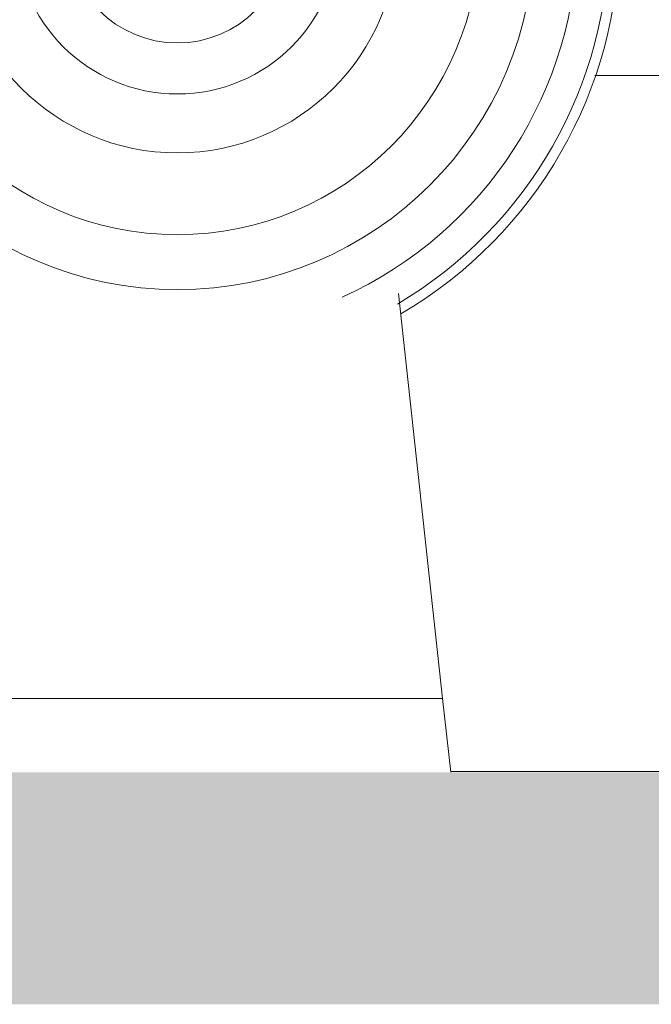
# Model space of a CAD drawing. Header units: metres. Extents: x -10.1 to 50.7, y -18 to 8.5.
# Tile 68 of 109: x 21.771 to 22.044, y -0.1 to 0.324. Entities that reach past the tile are written whole.
import ezdxf

# ---------------------------------------------------------------- set-up
doc = ezdxf.new("R2010")
doc.units = ezdxf.units.M
for name, color, linetype, lineweight in [('A-DETL-GENF', 92, 'Continuous', 18), ('A-WALL-PATT', 111, 'Continuous', 35), ('P-SANR-FIXT', 6, 'Continuous', 18)]:
    doc.layers.add(name, color=color, linetype=linetype, lineweight=lineweight)

# ---------------------------------------------------------------- blocks, each defined once
blk = doc.blocks.new('M_Toilet-Domestic-3D - M_Toilet-Domestic-3D-V17-Vista F')
at = {"layer": 'P-SANR-FIXT'}
for p, q in [((13.22883077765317, 0.03174999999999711), (13.20978077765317, 0.2063749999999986)), ((13.04734691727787, 0.03174999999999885), (13.03370847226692, 0.03174999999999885)), ((13.03370847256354, 0.03174999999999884), (13.04734691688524, 0.03174999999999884)), ((13.06263965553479, 0.03174999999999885), (13.04734692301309, 0.03174999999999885)), ((13.04734692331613, 0.03174999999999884), (13.0626396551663, 0.03174999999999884)), ((13.07921012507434, 0.03174999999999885), (13.06263966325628, 0.03174999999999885)), ((13.06263966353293, 0.03174999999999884), (13.07921012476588, 0.03174999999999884)), ((13.09665030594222, 0.03174999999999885), (13.07921013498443, 0.03174999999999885)), ((13.0792101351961, 0.03174999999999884), (13.09665030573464, 0.03174999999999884)), ((13.11453076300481, 0.03174999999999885), (13.09665031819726, 0.03174999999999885)), ((13.09665031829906, 0.03174999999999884), (13.1145307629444, 0.03174999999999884)), ((13.13241122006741, 0.03174999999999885), (13.11453077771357, 0.03174999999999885)), ((13.11453077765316, 0.03174999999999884), (13.20700139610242, 0.03174999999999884)), ((13.14985140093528, 0.03174999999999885), (13.13241123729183, 0.03174999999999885)), ((13.16642187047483, 0.03174999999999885), (13.14985142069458, 0.03174999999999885)), ((13.18171460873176, 0.03174999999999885), (13.16642189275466, 0.03174999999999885)), ((13.19535305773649, 0.03174999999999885), (13.18171463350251, 0.03174999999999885)), ((13.2070013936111, 0.03174999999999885), (13.19535308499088, 0.03174999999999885)), ((13.20700142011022, 0.03174999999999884), (13.21637279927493, 0.03174999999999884)), ((13.21637279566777, 0.03174999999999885), (13.20700142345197, 0.03174999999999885)), ((13.21637282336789, 0.03174999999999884), (13.22323651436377, 0.03174999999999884)), ((13.22323650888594, 0.03174999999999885), (13.21637282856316, 0.03174999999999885)), ((13.2232365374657, 0.03174999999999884), (13.22742353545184, 0.03174999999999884)), ((13.22742352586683, 0.03174999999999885), (13.22323654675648, 0.03174999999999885)), ((13.22742355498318, 0.03174999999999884), (13.22883077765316, 0.03174999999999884)), ((13.22883074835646, 0.03174999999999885), (13.22742358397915, 0.03174999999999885)), ((13.23229438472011, 0), (13.22883074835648, 0.03174999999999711))]:
    blk.add_line(p, q, dxfattribs=at)
for centre, radius, start, end in [((13.11453077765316, 0.3619499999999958), 0.1539191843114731, 180.0000000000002, 1.017777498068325e-13), ((13.11453077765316, 0.3619499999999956), 0.1302307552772, 180.0000000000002, 1.017777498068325e-13), ((13.11453077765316, 0.3619499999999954), 0.0949900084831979, 180.0000000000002, 1.017777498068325e-13), ((13.11453077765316, 0.3619499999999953), 0.0695900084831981, 180.0000000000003, 1.017777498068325e-13), ((13.11453077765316, 0.3619499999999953), 0.04759296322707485, 180.0000000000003, 1.017777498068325e-13), ((13.11453077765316, 0.3619499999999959), 0.1724088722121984, 294.3226458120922, 8.587497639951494e-14), ((13.11453077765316, 0.3619499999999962), 0.1860724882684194, 300.6272008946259, 8.905553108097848e-14), ((13.11453077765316, 0.3619499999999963), 0.1905000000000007, 300.3809952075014, 1.017777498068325e-13)]:
    blk.add_arc(centre, radius, start, end, dxfattribs=at)

msp = doc.modelspace()

# ---------------------------------------------------------------- hatches: boundary and pattern name
at = {"layer": 'A-DETL-GENF'}
h = msp.add_hatch(color=7, dxfattribs=at)
h.paths.add_polyline_path([(24.65082022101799, -0.09999999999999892), (26.43695312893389, -0.09999999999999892), (26.43695312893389, 0), (21.23937045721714, 0), (21.23937045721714, -0.09999999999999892), (24.48779984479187, -0.09999999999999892)], flags=0)
h.paths.add_polyline_path([(22.5315553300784, 3.850000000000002), (26.43695312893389, 3.850000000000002), (26.43695312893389, 4.000000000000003), (21.23937045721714, 4.000000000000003), (21.23937045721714, 3.850000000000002), (21.38937045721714, 3.850000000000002)], flags=0)
at = {"layer": 'A-WALL-PATT', "lineweight": 18}
h = msp.add_hatch(dxfattribs=at)
h.set_pattern_fill('FP_16', color=256, style=0, pattern_type=2)
h.set_pattern_definition([(0, (16.865, -0.3), (0, 0.3), []), (90, (16.865, -0.3), (-0.6, 3.673940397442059e-17), [])])
h.paths.add_polyline_path([(23.9987387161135, 0), (24.32320312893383, 0), (24.32320312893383, 1.8), (23.36320312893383, 1.8), (23.36335982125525, 0.7046820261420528), (23.40478809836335, 0.7010575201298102), (23.40728873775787, 0.707942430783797), (23.41750516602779, 0.7079224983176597), (23.42051702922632, 0.6996814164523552), (23.46776617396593, 0.6955299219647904), (23.47422191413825, 0.6918026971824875), (23.47678930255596, 0.6844733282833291), (23.47685468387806, 0.6594932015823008), (23.47683988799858, 0.4307508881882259), (23.47678577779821, 0.415683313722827), (23.47422191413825, 0.4086391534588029), (23.46772998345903, 0.4048910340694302), (23.46483881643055, 0.4043709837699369), (23.46473628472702, 0.389999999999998), (23.4474576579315, 0.389999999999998), (23.44745515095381, 0.3163820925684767), (23.38473720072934, 0.3163820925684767), (23.38473705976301, 0.389999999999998), (23.36737796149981, 0.389999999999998), (23.36737796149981, 0.3961113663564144), (23.36320312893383, 0.3956382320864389), (23.36320312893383, 0.1999999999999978), (23.34320312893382, 0.2002216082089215), (23.34320312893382, 1.8), (22.37945312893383, 1.8), (22.37960982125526, 0.7146820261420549), (22.42103809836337, 0.7110575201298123), (22.42353873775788, 0.7179424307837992), (22.4337551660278, 0.7179224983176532), (22.43676702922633, 0.7096814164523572), (22.48401617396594, 0.7055299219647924), (22.49057458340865, 0.7015379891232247), (22.49303577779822, 0.6947585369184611), (22.49310468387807, 0.669493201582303), (22.49308988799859, 0.440750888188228), (22.49303577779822, 0.425683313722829), (22.49047191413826, 0.418639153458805), (22.48397998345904, 0.4148910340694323), (22.48108881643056, 0.4143709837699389), (22.48098628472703, 0.4), (22.46370765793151, 0.4), (22.46370515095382, 0.3263820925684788), (22.40098720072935, 0.3263820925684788), (22.40098630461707, 0.4), (22.38362796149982, 0.4), (22.38362796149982, 0.4061113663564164), (22.37945312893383, 0.4056382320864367), (22.37945312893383, 0), (22.71530046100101, 0), (22.7368887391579, 0.197892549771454), (22.72331170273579, 0.2063749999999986), (22.70673923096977, 0.219358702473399), (22.69047279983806, 0.2356251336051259), (22.67628567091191, 0.2537336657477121), (22.6634586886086, 0.2754778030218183), (22.65445295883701, 0.2959719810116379), (22.64790550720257, 0.3174199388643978), (22.6439207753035, 0.3395214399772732), (22.64256409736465, 0.3619499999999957), (23.02356409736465, 0.3619499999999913), (23.02217513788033, 0.3389877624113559), (23.01777990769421, 0.3155625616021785), (23.01118469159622, 0.2943977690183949), (23.00174347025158, 0.2734202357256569), (22.98984252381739, 0.2537336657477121), (22.97565539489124, 0.2356251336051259), (22.95938896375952, 0.219358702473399), (22.94128043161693, 0.2051715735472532), (22.9292394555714, 0.1978925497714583), (22.95082770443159, 2.685530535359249e-07), (23.69321082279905, 2.685530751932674e-07), (23.71479907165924, 0.1978925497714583), (23.70122203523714, 0.2063749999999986), (23.68464956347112, 0.219358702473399), (23.6683831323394, 0.2356251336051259), (23.65419600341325, 0.2537336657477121), (23.64136902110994, 0.2754778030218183), (23.63236329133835, 0.2959719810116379), (23.62581583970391, 0.3174199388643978), (23.62183110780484, 0.3395214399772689), (23.62047442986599, 0.3619499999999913), (24.00147442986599, 0.3619499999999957), (24.00008547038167, 0.3389877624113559), (23.99569024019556, 0.3155625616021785), (23.98891587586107, 0.2939997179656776), (23.97965380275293, 0.2734202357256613), (23.96775285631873, 0.2537336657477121), (23.95356572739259, 0.2356251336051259), (23.93729929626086, 0.219358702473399), (23.91722852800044, 0.2039853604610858), (23.90714978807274, 0.1978925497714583), (23.92873806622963, 0)], flags=0)
h.paths.add_polyline_path([(25.13988134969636, 0), (25.3081531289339, 0), (25.3081531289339, 1.8), (24.34320312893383, 1.8), (24.34335982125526, 0.7046820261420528), (24.38478809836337, 0.7010575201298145), (24.38728873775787, 0.707942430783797), (24.3975051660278, 0.7079224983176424), (24.40051702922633, 0.6996814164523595), (24.44776617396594, 0.6955299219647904), (24.45422191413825, 0.6918026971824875), (24.45678930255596, 0.6844733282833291), (24.45685667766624, 0.6578046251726), (24.45683988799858, 0.4307508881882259), (24.45678577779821, 0.415683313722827), (24.45422191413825, 0.4086391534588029), (24.44704475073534, 0.4048310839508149), (24.44483881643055, 0.4043709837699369), (24.44473628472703, 0.389999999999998), (24.42745765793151, 0.389999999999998), (24.42745515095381, 0.3163820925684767), (24.36473720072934, 0.3163820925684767), (24.36473705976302, 0.389999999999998), (24.34737796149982, 0.389999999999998), (24.34737796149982, 0.3961113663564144), (24.34320312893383, 0.3956382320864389), (24.34320312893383, 0), (24.67321082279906, 2.685530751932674e-07), (24.69479907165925, 0.1978925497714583), (24.68275809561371, 0.2051715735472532), (24.66464956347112, 0.219358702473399), (24.6483831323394, 0.2356251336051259), (24.63419600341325, 0.2537336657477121), (24.62136902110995, 0.2754778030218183), (24.61236329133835, 0.2959719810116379), (24.60581583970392, 0.3174199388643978), (24.60183110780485, 0.3395214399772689), (24.600474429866, 0.3619499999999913), (24.98147442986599, 0.3619499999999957), (24.98008547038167, 0.3389877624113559), (24.97569024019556, 0.3155625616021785), (24.96891587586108, 0.293999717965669), (24.95965380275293, 0.2734202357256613), (24.94775285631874, 0.2537336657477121), (24.93356572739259, 0.2356251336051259), (24.91729929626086, 0.219358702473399), (24.89919076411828, 0.2051715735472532), (24.88714978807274, 0.1978925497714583), (24.90873806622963, 0), (24.97686097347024, 0)], flags=0)
h.paths.add_polyline_path([(21.9536140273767, 0.0317506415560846), (21.95361409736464, 0.03174999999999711), (21.9526391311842, 0.04712128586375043)], flags=0)
h.paths.add_polyline_path([(21.38937045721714, 0), (21.721550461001, 0), (21.74313873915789, 0.1978925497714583), (21.72956170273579, 0.2063749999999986), (21.71298923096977, 0.219358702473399), (21.69672279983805, 0.2356251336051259), (21.6825356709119, 0.2537336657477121), (21.66970868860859, 0.2754778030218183), (21.660702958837, 0.2959719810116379), (21.65394182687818, 0.3185859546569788), (21.65017077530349, 0.3395214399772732), (21.64881409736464, 0.3619499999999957), (22.02981409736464, 0.3619499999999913), (22.02842513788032, 0.3389877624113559), (22.02402990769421, 0.3155625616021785), (22.01743469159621, 0.2943977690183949), (22.00799347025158, 0.2734202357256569), (21.9955476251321, 0.2530381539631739), (21.98190539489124, 0.2356251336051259), (21.96563896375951, 0.219358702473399), (21.94753043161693, 0.2051715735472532), (21.93548945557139, 0.1978925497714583), (21.95707770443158, 2.685530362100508e-07), (22.35945312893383, 0), (22.35945312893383, 1.8), (21.38937045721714, 1.8), (21.38937045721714, 0.05999217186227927)], flags=0)
h.paths.add_polyline_path([(26.27937045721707, 0), (26.27937045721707, 1.8), (25.3281531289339, 1.8), (25.32829078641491, 0.7046836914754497), (25.36973809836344, 0.7010575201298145), (25.37223873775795, 0.707942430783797), (25.38245516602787, 0.7079224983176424), (25.3854670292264, 0.6996814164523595), (25.43271617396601, 0.6955299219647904), (25.43917191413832, 0.6918026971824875), (25.44173930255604, 0.6844733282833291), (25.44180667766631, 0.6578046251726), (25.44178988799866, 0.4307508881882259), (25.44173577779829, 0.415683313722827), (25.43917191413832, 0.4086391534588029), (25.43267998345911, 0.4048910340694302), (25.42978881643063, 0.4043709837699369), (25.4296862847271, 0.389999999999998), (25.41240765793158, 0.389999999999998), (25.41240515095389, 0.3163820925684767), (25.34968720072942, 0.3163820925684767), (25.34968705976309, 0.389999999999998), (25.33232796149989, 0.389999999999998), (25.33232796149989, 0.3961113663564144), (25.3281531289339, 0.3956382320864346), (25.3281531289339, 0), (25.65816082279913, 2.685530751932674e-07), (25.67974907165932, 0.1978925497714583), (25.66770809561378, 0.2051715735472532), (25.64876264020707, 0.2201956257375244), (25.63333313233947, 0.2356251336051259), (25.61914600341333, 0.2537336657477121), (25.60631902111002, 0.2754778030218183), (25.59731329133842, 0.2959719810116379), (25.59055215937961, 0.3185859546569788), (25.58678110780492, 0.3395214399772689), (25.58542442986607, 0.3619499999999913), (25.96642442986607, 0.3619499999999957), (25.96503547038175, 0.3389877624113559), (25.96064024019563, 0.3155625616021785), (25.95386587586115, 0.2939997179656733), (25.944603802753, 0.2734202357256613), (25.93270285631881, 0.2537336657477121), (25.91851572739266, 0.2356251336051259), (25.90224929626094, 0.219358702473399), (25.88414076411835, 0.2051715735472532), (25.87209978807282, 0.1978925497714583), (25.8936880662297, 0), (26.27841966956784, 0)], flags=0)
h.paths.add_polyline_path([(23.19073862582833, 0.04993407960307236), (23.18620536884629, 0.05011800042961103), (23.17434163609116, 0.05112322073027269), (23.16417034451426, 0.05327328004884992), (23.14637230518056, 0.06146131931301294), (23.1417157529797, 0.0643843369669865), (23.13110384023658, 0.07251268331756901), (23.11760554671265, 0.08743894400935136), (23.11026719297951, 0.09894788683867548), (23.10353105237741, 0.1127949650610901), (23.10018815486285, 0.1228207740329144), (23.09692148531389, 0.1377650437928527), (23.09521283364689, 0.1525704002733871), (23.09537891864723, 0.1600421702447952), (23.09663548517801, 0.1824172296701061), (23.09979665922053, 0.1964848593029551), (23.104342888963, 0.2094049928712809), (23.11201644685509, 0.2243277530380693), (23.11944607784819, 0.2350408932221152), (23.13180782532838, 0.2474698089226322), (23.14241223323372, 0.2629468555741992), (23.14487854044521, 0.2679446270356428), (23.14808419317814, 0.2749214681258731), (23.15233196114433, 0.2866363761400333), (23.15617547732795, 0.3015095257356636), (23.15847610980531, 0.3142065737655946), (23.15938513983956, 0.3324965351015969), (23.15938513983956, 0.5074965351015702), (23.15719833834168, 0.5074965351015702), (23.15728862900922, 0.5538922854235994), (23.15719833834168, 0.5571258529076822), (23.15719833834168, 0.6224762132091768), (23.14963934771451, 0.6230690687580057), (23.14131720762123, 0.6242782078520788), (23.13493140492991, 0.6258539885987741), (23.13073990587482, 0.6279439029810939), (23.12954792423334, 0.6296582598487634), (23.12958168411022, 0.642389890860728), (23.13007760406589, 0.645197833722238), (23.13407050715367, 0.6508326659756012), (23.14881996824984, 0.6687132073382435), (23.15350101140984, 0.6708855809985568), (23.15706343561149, 0.6716104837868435), (23.16325928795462, 0.6723649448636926), (23.17362613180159, 0.6724567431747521), (23.18015091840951, 0.6719458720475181), (23.18449086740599, 0.6712288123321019), (23.18801595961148, 0.6701305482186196), (23.19129311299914, 0.668099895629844), (23.1968783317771, 0.6613138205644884), (23.20901542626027, 0.6461615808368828), (23.2098867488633, 0.642386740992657), (23.21009708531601, 0.6409411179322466), (23.20991361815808, 0.6296582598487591), (23.20854442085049, 0.6276890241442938), (23.2045301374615, 0.6258539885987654), (23.19814433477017, 0.6242782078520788), (23.18982219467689, 0.6230690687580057), (23.18219833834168, 0.6223089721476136), (23.18194227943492, 0.5479560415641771), (23.18187719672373, 0.5417229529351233), (23.18219833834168, 0.5074965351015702), (23.17935773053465, 0.5074965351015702), (23.1791490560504, 0.3292026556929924), (23.17789948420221, 0.3109486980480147), (23.17487047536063, 0.2933892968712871), (23.1705098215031, 0.2779435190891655), (23.16284732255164, 0.2604335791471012), (23.15645957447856, 0.2484662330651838), (23.14824193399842, 0.2362366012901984), (23.13287332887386, 0.2197593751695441), (23.12677849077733, 0.2100133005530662), (23.12222694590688, 0.2004214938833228), (23.11647823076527, 0.1809745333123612), (23.11489625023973, 0.1664500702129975), (23.11489625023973, 0.1528983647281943), (23.11796406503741, 0.1331459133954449), (23.12163945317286, 0.121199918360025), (23.12698119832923, 0.1092277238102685), (23.13496998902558, 0.09764539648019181), (23.14341797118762, 0.08825729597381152), (23.15589646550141, 0.07851515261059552), (23.1711499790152, 0.0718413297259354), (23.18921261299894, 0.06994222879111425), (23.19390883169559, 0.07137676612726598), (23.19812404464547, 0.07551516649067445), (23.20149911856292, 0.08109427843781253), (23.20283021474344, 0.08386294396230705), (23.20396135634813, 0.09426315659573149), (23.20401438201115, 0.1129854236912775), (23.20409198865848, 0.1266933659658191), (23.20396012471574, 0.1460356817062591), (23.19632656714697, 0.149925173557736), (23.1896896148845, 0.1565621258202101), (23.18542842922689, 0.1649251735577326), (23.18396012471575, 0.1741956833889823), (23.18542842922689, 0.183466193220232), (23.1896896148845, 0.1918292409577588), (23.19632656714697, 0.1984661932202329), (23.2046896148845, 0.2027273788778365), (23.21396012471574, 0.2041956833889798), (23.22323063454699, 0.2027273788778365), (23.23159368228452, 0.1984661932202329), (23.23823063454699, 0.1918292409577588), (23.2424918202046, 0.183466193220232), (23.24396012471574, 0.1741956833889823), (23.2424918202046, 0.1649251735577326), (23.23823063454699, 0.1565621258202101), (23.23159368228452, 0.149925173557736), (23.22391066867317, 0.1460104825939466), (23.22394642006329, 0.09797309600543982), (23.22374160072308, 0.09238955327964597), (23.22266927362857, 0.08340616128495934), (23.22045477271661, 0.07568553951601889), (23.21519210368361, 0.06510243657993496), (23.209987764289, 0.05895107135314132), (23.20401438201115, 0.05456887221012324), (23.19804164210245, 0.05175435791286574), (23.19074037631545, 0.04993451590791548)], flags=0)
h.paths.add_polyline_path([(24.1544886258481, 0.04993407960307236), (24.14995536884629, 0.05011800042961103), (24.13809163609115, 0.05112322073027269), (24.12792034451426, 0.05327328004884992), (24.11012230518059, 0.06146131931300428), (24.1054657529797, 0.0643843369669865), (24.09485384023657, 0.07251268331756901), (24.08135554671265, 0.08743894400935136), (24.07401719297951, 0.09894788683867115), (24.06728105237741, 0.1127949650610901), (24.06345884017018, 0.1249774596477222), (24.06052518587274, 0.1390327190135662), (24.05896283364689, 0.1525704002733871), (24.05912891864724, 0.1600421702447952), (24.060385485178, 0.1824172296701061), (24.06354665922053, 0.1964848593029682), (24.068092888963, 0.2094049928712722), (24.07576644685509, 0.2243277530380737), (24.08319607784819, 0.2350408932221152), (24.09555782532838, 0.2474698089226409), (24.10616223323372, 0.2629468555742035), (24.10862854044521, 0.2679446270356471), (24.11249275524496, 0.2766164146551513), (24.11608196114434, 0.2866363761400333), (24.11992547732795, 0.3015095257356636), (24.1222261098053, 0.3142065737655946), (24.12313513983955, 0.3324965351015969), (24.12313513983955, 0.5074965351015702), (24.12094833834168, 0.5074965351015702), (24.12103862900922, 0.5538922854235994), (24.12094833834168, 0.5571258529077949), (24.12094833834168, 0.6224762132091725), (24.11137969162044, 0.6233610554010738), (24.10506720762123, 0.6242782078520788), (24.09868140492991, 0.6258539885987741), (24.09448990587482, 0.6279439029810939), (24.09329792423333, 0.6296582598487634), (24.09333168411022, 0.6423898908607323), (24.09382760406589, 0.645197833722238), (24.09782050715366, 0.6508326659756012), (24.11256996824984, 0.6687132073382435), (24.11725101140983, 0.6708855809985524), (24.12100399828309, 0.6716389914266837), (24.12629969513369, 0.6723387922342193), (24.1373761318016, 0.6724567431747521), (24.14390091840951, 0.6719458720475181), (24.14824086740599, 0.6712288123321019), (24.15176595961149, 0.6701305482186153), (24.15504311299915, 0.668099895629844), (24.1606283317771, 0.6613138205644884), (24.17276542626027, 0.6461615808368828), (24.17363674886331, 0.642386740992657), (24.17384708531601, 0.6409411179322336), (24.17366361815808, 0.6296582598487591), (24.17229442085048, 0.6276890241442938), (24.1682801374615, 0.6258539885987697), (24.16175909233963, 0.6242585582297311), (24.15357219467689, 0.6230690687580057), (24.14594833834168, 0.6223089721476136), (24.14569227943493, 0.5479560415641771), (24.14562719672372, 0.5417229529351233), (24.14594833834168, 0.5074965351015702), (24.14310773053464, 0.5074965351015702), (24.1428990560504, 0.3292026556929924), (24.14164948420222, 0.3109486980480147), (24.13862047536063, 0.2933892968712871), (24.13425982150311, 0.2779435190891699), (24.12659732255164, 0.2604335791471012), (24.12020957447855, 0.2484662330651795), (24.11199193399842, 0.2362366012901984), (24.09662332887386, 0.2197593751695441), (24.09052849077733, 0.2100133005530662), (24.08597694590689, 0.2004214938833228), (24.08022823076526, 0.1809745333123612), (24.07864625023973, 0.1664500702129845), (24.07864625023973, 0.1528983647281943), (24.0817140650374, 0.1331459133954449), (24.08538945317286, 0.1211999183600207), (24.09073119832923, 0.1092277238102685), (24.09871998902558, 0.09764539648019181), (24.10716797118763, 0.08825729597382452), (24.11964646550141, 0.07851515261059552), (24.1348999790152, 0.0718413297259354), (24.15296261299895, 0.06994222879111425), (24.1576588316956, 0.07137676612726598), (24.16187404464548, 0.07551516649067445), (24.16524911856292, 0.08109427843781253), (24.16658021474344, 0.08386294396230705), (24.16771135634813, 0.09426315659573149), (24.16778120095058, 0.1115949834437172), (24.16784198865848, 0.1266933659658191), (24.16771012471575, 0.1460356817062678), (24.16007656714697, 0.149925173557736), (24.1534396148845, 0.1565621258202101), (24.14917842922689, 0.1649251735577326), (24.14771012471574, 0.1741956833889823), (24.14917842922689, 0.183466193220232), (24.1534396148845, 0.1918292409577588), (24.16007656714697, 0.1984661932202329), (24.1684396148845, 0.2027273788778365), (24.17771012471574, 0.2041956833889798), (24.18698063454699, 0.2027273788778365), (24.19534368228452, 0.1984661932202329), (24.20198063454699, 0.1918292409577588), (24.2062418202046, 0.1834661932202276), (24.20771012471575, 0.1741956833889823), (24.2062418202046, 0.1649251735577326), (24.20198063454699, 0.1565621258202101), (24.19534368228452, 0.149925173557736), (24.18766066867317, 0.1460104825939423), (24.18769642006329, 0.09797309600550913), (24.18749160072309, 0.09238955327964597), (24.18641927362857, 0.08340616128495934), (24.18420477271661, 0.07568553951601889), (24.17879336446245, 0.06492663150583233), (24.17373776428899, 0.05895107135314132), (24.16786313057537, 0.05461540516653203), (24.16175909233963, 0.05174624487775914), (24.15449037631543, 0.04993451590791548)], flags=0)
h.paths.add_polyline_path([(26.1180036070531, 0.04993407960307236), (26.11490536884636, 0.0501180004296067), (26.10304163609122, 0.05112322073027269), (26.09287034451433, 0.05327328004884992), (26.07507230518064, 0.06146131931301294), (26.07041575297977, 0.0643843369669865), (26.05980384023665, 0.07251268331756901), (26.04630554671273, 0.08743894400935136), (26.03896719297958, 0.09894788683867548), (26.03223105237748, 0.1127949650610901), (26.02840884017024, 0.1249774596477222), (26.02547518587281, 0.1390327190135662), (26.02391283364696, 0.1525704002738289), (26.02407891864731, 0.1600421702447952), (26.02533548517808, 0.1824172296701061), (26.0284966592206, 0.1964848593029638), (26.03304288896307, 0.2094049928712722), (26.04071644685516, 0.2243277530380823), (26.04814607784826, 0.2350408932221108), (26.06050782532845, 0.2474698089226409), (26.07111223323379, 0.2629468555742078), (26.07357854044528, 0.2679446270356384), (26.07744275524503, 0.2766164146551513), (26.0810319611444, 0.2866363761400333), (26.08487547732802, 0.3015095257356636), (26.08717610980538, 0.3142065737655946), (26.08808513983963, 0.3324965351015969), (26.08808513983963, 0.5074965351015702), (26.08589833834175, 0.5074965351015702), (26.08598862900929, 0.5538922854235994), (26.08589833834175, 0.5571258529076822), (26.08589833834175, 0.6224762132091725), (26.07632969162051, 0.6233610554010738), (26.07001720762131, 0.6242782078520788), (26.06363140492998, 0.6258539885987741), (26.05943990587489, 0.6279439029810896), (26.05824792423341, 0.6296582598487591), (26.05828168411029, 0.6423898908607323), (26.05877760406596, 0.645197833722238), (26.06277050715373, 0.6508326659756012), (26.07751996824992, 0.6687132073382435), (26.08220101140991, 0.6708855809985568), (26.08576343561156, 0.6716104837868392), (26.09159903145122, 0.6723516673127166), (26.10232613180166, 0.6724567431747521), (26.10885091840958, 0.6719458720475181), (26.11319086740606, 0.6712288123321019), (26.11671595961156, 0.6701305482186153), (26.11999311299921, 0.668099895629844), (26.12557833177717, 0.6613138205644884), (26.13771542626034, 0.6461615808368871), (26.13858674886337, 0.6423867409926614), (26.13879708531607, 0.6409411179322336), (26.13861361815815, 0.6296582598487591), (26.13724442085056, 0.6276890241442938), (26.13323013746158, 0.6258539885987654), (26.12684433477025, 0.6242782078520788), (26.1180036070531, 0.6230283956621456), (26.11089833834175, 0.6223089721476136), (26.11064227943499, 0.5479560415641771), (26.1105771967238, 0.5417229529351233), (26.11089833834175, 0.5074965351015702), (26.10805773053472, 0.5074965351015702), (26.10784905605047, 0.3292026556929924), (26.10659948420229, 0.3109486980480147), (26.1035704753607, 0.2933892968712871), (26.09920982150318, 0.2779435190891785), (26.09154732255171, 0.2604335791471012), (26.08515957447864, 0.2484662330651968), (26.07694193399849, 0.2362366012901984), (26.06157332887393, 0.2197593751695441), (26.0554784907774, 0.2100133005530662), (26.05092694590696, 0.2004214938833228), (26.04517823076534, 0.1809745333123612), (26.0435962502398, 0.1664500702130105), (26.0435962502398, 0.1528983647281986), (26.04666406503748, 0.1331459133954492), (26.05033945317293, 0.121199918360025), (26.0556811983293, 0.1092277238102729), (26.06366998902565, 0.09764539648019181), (26.0721179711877, 0.08825729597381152), (26.08459646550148, 0.07851515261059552), (26.09984997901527, 0.0718413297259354), (26.1180036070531, 0.06996578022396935), (26.12260883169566, 0.07137676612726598), (26.12682404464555, 0.07551516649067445), (26.13019911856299, 0.08109427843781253), (26.13153021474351, 0.08386294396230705), (26.1326613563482, 0.09426315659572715), (26.13273120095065, 0.1115949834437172), (26.13279198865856, 0.1266933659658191), (26.13266012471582, 0.1460356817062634), (26.12502656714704, 0.149925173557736), (26.1180036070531, 0.1573197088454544), (26.11412842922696, 0.1649251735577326), (26.11266012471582, 0.1741956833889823), (26.11412842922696, 0.183466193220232), (26.11838961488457, 0.1918292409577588), (26.12502656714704, 0.1984661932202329), (26.13338961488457, 0.2027273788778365), (26.14266012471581, 0.2041956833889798), (26.15193063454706, 0.2027273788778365), (26.16029368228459, 0.1984661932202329), (26.16693063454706, 0.1918292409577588), (26.17119182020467, 0.183466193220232), (26.17266012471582, 0.1741956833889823), (26.17119182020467, 0.1649251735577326), (26.16693063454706, 0.1565621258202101), (26.16029368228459, 0.149925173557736), (26.15261066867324, 0.1460104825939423), (26.15264642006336, 0.09797309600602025), (26.15244160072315, 0.0923895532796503), (26.15136927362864, 0.08340616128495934), (26.14915477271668, 0.07568553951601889), (26.14374336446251, 0.06492663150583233), (26.13868776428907, 0.05895107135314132), (26.13281313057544, 0.05461540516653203), (26.12674164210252, 0.05175435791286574), (26.12035066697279, 0.04993451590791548)], flags=0)
h.paths.add_polyline_path([(22.18513703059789, 0.04993407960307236), (22.18245536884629, 0.0501180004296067), (22.17059163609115, 0.05112322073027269), (22.16042034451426, 0.05327328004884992), (22.14262230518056, 0.06146131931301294), (22.1379657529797, 0.0643843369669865), (22.12735384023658, 0.07251268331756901), (22.11385554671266, 0.08743894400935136), (22.10651719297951, 0.09894788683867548), (22.09978105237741, 0.1127949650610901), (22.09595884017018, 0.1249774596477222), (22.09302518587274, 0.1390327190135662), (22.09146283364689, 0.1525704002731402), (22.09162891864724, 0.1600421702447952), (22.09288548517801, 0.1824172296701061), (22.09604665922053, 0.1964848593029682), (22.100592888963, 0.2094049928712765), (22.1082664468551, 0.2243277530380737), (22.11569607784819, 0.2350408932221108), (22.12805782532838, 0.2474698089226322), (22.13866223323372, 0.2629468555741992), (22.14112854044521, 0.2679446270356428), (22.14433419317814, 0.2749214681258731), (22.14858196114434, 0.2866363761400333), (22.15242547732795, 0.3015095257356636), (22.15472610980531, 0.3142065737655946), (22.15563513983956, 0.3324965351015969), (22.15563513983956, 0.5074965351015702), (22.15344833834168, 0.5074965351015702), (22.15353862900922, 0.5538922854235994), (22.15344833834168, 0.5571258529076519), (22.15344833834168, 0.6224762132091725), (22.14387969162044, 0.6233610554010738), (22.13756720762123, 0.6242782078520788), (22.13118140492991, 0.6258539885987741), (22.12698990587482, 0.6279439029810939), (22.12579792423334, 0.6296582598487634), (22.12583168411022, 0.6423898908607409), (22.12632760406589, 0.645197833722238), (22.13032050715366, 0.6508326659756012), (22.14506996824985, 0.6687132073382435), (22.14975101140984, 0.6708855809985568), (22.15331343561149, 0.6716104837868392), (22.15914903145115, 0.6723516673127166), (22.16987613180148, 0.6724567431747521), (22.17640091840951, 0.6719458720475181), (22.180740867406, 0.6712288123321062), (22.18426595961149, 0.6701305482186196), (22.18754311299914, 0.668099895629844), (22.19312833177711, 0.6613138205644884), (22.20526542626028, 0.6461615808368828), (22.20616361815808, 0.6422020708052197), (22.20634708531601, 0.6409411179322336), (22.20616361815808, 0.6296582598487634), (22.20479442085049, 0.6276890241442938), (22.20078013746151, 0.6258539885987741), (22.19439433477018, 0.6242782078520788), (22.18513703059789, 0.622995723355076), (22.17844833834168, 0.6223089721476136), (22.17825796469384, 0.550308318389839), (22.17812719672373, 0.5417229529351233), (22.17844833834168, 0.5074965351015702), (22.17560773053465, 0.5074965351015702), (22.1753990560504, 0.3292026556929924), (22.17414948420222, 0.3109486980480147), (22.17112047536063, 0.2933892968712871), (22.1667598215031, 0.2779435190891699), (22.15909732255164, 0.2604335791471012), (22.15270957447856, 0.2484662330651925), (22.14449193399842, 0.2362366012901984), (22.12912332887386, 0.2197593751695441), (22.12302849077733, 0.2100133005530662), (22.11847694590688, 0.2004214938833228), (22.11272823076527, 0.1809745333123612), (22.11114625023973, 0.1664500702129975), (22.11114625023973, 0.15289836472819), (22.11421406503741, 0.1331459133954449), (22.11788945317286, 0.121199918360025), (22.12323119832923, 0.1092277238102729), (22.13121998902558, 0.09764539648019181), (22.13966797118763, 0.08825729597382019), (22.15214646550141, 0.07851515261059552), (22.16739997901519, 0.0718413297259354), (22.18546261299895, 0.06994222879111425), (22.1901588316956, 0.07137676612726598), (22.19437404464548, 0.07551516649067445), (22.19774911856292, 0.08109427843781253), (22.19908021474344, 0.08386294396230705), (22.20021135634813, 0.09426315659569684), (22.20028120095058, 0.1115949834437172), (22.20034198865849, 0.1266933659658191), (22.20021012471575, 0.1460356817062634), (22.19257656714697, 0.149925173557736), (22.1859396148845, 0.1565621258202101), (22.18167842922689, 0.1649251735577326), (22.18021012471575, 0.1741956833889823), (22.18167842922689, 0.183466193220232), (22.1859396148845, 0.1918292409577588), (22.19257656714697, 0.1984661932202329), (22.20093961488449, 0.2027273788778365), (22.21021012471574, 0.2041956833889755), (22.21948063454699, 0.2027273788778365), (22.22784368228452, 0.1984661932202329), (22.23448063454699, 0.1918292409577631), (22.2387418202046, 0.183466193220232), (22.24021012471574, 0.1741956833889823), (22.2387418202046, 0.1649251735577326), (22.23448063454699, 0.1565621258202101), (22.22784368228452, 0.149925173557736), (22.22016066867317, 0.1460104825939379), (22.22019642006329, 0.09797309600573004), (22.21999160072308, 0.0923895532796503), (22.21891927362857, 0.08340616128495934), (22.21670477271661, 0.07568553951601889), (22.21144210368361, 0.06510243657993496), (22.20551457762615, 0.05838470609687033), (22.20036313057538, 0.05461540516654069), (22.19429164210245, 0.05175435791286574), (22.18790066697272, 0.04993451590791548), (22.18535773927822, 0.04993407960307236)], flags=0)
h.paths.add_polyline_path([(25.13448862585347, 0.04993407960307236), (25.12995536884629, 0.05011800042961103), (25.11809163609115, 0.05112322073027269), (25.10792034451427, 0.05327328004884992), (25.0901223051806, 0.06146131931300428), (25.0854657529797, 0.0643843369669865), (25.07485384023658, 0.07251268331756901), (25.06135554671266, 0.08743894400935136), (25.05401719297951, 0.09894788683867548), (25.04728105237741, 0.1127949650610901), (25.04345884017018, 0.1249774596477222), (25.04052518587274, 0.1390327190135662), (25.0389628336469, 0.1525704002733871), (25.03912891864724, 0.1600421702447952), (25.04038548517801, 0.1824172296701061), (25.04354665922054, 0.1964848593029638), (25.048092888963, 0.2094049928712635), (25.0557664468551, 0.2243277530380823), (25.06319607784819, 0.2350408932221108), (25.07555782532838, 0.2474698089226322), (25.08616223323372, 0.2629468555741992), (25.08862854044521, 0.2679446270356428), (25.09249275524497, 0.2766164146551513), (25.09608196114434, 0.2866363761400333), (25.09992547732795, 0.3015095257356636), (25.10222610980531, 0.3142065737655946), (25.10313513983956, 0.3324965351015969), (25.10313513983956, 0.5074965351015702), (25.10094833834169, 0.5074965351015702), (25.10103862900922, 0.5538922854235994), (25.10094833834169, 0.5571258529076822), (25.10094833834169, 0.6224762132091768), (25.09137969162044, 0.6233610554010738), (25.08506720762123, 0.6242782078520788), (25.07868140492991, 0.6258539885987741), (25.07448990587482, 0.6279439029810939), (25.07329792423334, 0.6296582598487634), (25.07333168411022, 0.642389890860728), (25.0738276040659, 0.645197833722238), (25.07782050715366, 0.6508326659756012), (25.09256996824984, 0.6687132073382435), (25.09725101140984, 0.6708855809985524), (25.10081343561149, 0.6716104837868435), (25.10664903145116, 0.6723516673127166), (25.11737613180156, 0.6724567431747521), (25.12390091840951, 0.6719458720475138), (25.128240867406, 0.6712288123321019), (25.13176595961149, 0.6701305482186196), (25.13504311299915, 0.668099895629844), (25.1406283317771, 0.6613138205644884), (25.15276542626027, 0.6461615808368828), (25.15363674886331, 0.642386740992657), (25.15384708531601, 0.6409411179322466), (25.15366361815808, 0.6296582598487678), (25.15229442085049, 0.6276890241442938), (25.14828013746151, 0.6258539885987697), (25.13988134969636, 0.6239857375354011), (25.1335721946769, 0.6230690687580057), (25.12594833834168, 0.6223089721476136), (25.12569227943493, 0.5479560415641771), (25.12562719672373, 0.5417229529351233), (25.12594833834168, 0.5074965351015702), (25.12310773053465, 0.5074965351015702), (25.1228990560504, 0.3292026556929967), (25.12164948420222, 0.3109486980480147), (25.11862047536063, 0.2933892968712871), (25.1142598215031, 0.2779435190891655), (25.10659732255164, 0.2604335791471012), (25.09912625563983, 0.2468540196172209), (25.09199193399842, 0.2362366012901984), (25.07662332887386, 0.2197593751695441), (25.07052849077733, 0.2100133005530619), (25.06597694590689, 0.2004214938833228), (25.06022823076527, 0.1809745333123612), (25.05864625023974, 0.1664500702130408), (25.05864625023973, 0.1528983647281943), (25.06171406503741, 0.1331459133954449), (25.06538945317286, 0.121199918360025), (25.07073119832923, 0.1092277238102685), (25.07874870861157, 0.09761348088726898), (25.08716797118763, 0.08825729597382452), (25.09964646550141, 0.07851515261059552), (25.1148999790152, 0.0718413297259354), (25.13296261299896, 0.06994222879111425), (25.1376588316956, 0.07137676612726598), (25.14187404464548, 0.07551516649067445), (25.14524911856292, 0.08109427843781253), (25.14658021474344, 0.08386294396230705), (25.14771135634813, 0.09426315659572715), (25.14778120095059, 0.1115949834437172), (25.14784198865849, 0.1266933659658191), (25.14771012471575, 0.1460356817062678), (25.13988134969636, 0.1501203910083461), (25.1334396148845, 0.1565621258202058), (25.12917842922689, 0.1649251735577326), (25.12771012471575, 0.1741956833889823), (25.12917842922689, 0.183466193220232), (25.1334396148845, 0.1918292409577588), (25.14007656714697, 0.1984661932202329), (25.1484396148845, 0.2027273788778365), (25.15771012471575, 0.2041956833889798), (25.166980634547, 0.2027273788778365), (25.17534368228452, 0.1984661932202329), (25.18198063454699, 0.1918292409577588), (25.1862418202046, 0.183466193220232), (25.18771012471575, 0.1741956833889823), (25.1862418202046, 0.1649251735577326), (25.181980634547, 0.1565621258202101), (25.17534368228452, 0.149925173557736), (25.16766066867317, 0.1460104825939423), (25.16769642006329, 0.09797309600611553), (25.16749160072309, 0.09238955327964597), (25.16641927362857, 0.08340616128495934), (25.16420477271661, 0.07568553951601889), (25.15879336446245, 0.06492663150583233), (25.153737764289, 0.05895107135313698), (25.14786313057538, 0.05461540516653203), (25.14179164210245, 0.05175435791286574), (25.13449037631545, 0.04993451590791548)], flags=0)
h.paths.add_polyline_path([(21.53995079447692, 0.06692977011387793), (21.51924527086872, 0.06965570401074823), (21.49995079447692, 0.07764773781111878), (21.48338225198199, 0.09036122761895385), (21.47066876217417, 0.1069297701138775), (21.46267672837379, 0.1262242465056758), (21.45995079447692, 0.1469297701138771), (21.53995079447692, 0.1469297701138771), (21.53995079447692, 0.06965570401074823)], flags=0)
h.paths.add_polyline_path([(21.66991396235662, 0.111929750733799), (21.66991396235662, 0.1807852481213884), (21.71902684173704, 0.1463960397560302), (21.71645344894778, 0.1445900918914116)], flags=0)
h.paths.add_polyline_path([(21.55343307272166, 0.1469297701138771), (21.53995079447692, 0.1469297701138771), (21.53995079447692, 0.2269297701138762), (21.56065631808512, 0.2242038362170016), (21.57995079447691, 0.216211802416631), (21.59651933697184, 0.203498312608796), (21.60923282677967, 0.1869297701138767), (21.61722486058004, 0.1676352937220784), (21.61995079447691, 0.1469297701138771), (21.57995079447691, 0.1469297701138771)], flags=0)
h.paths.add_polyline_path([(21.57495079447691, 0.2969297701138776), (21.50495079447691, 0.2969297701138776), (21.53995079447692, 0.3469149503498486), (21.56646356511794, 0.30905078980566)], flags=0)
h.paths.add_polyline_path([(21.47995515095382, 0.3263820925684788), (21.41723720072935, 0.3263820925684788), (21.41723705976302, 0.4), (21.39987796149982, 0.4), (21.39987796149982, 0.4061113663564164), (21.39582135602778, 0.4057564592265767), (21.39228582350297, 0.4022209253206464), (21.39220922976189, 0.4285034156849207), (21.39217737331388, 0.6594322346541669), (21.39232196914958, 0.718184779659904), (21.39584078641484, 0.7146836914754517), (21.43728809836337, 0.7110575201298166), (21.43978873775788, 0.7179424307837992), (21.45000516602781, 0.7179224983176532), (21.45301702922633, 0.7096814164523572), (21.50026617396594, 0.7055299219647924), (21.50682458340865, 0.7015379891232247), (21.50928577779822, 0.6947585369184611), (21.5093571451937, 0.6674086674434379), (21.50933988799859, 0.440750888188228), (21.50928577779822, 0.425683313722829), (21.50672191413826, 0.418639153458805), (21.50022998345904, 0.4148910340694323), (21.49733881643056, 0.4143709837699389), (21.49723628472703, 0.4), (21.47995765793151, 0.4), (21.47995597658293, 0.3263820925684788)], flags=0)
h.paths.add_polyline_path([(25.41240583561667, 0.3615322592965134), (25.41240769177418, 0.3615324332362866), (25.46592210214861, 0.3615324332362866)], flags=0)
h.paths.add_polyline_path([(24.85459569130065, 0.3682999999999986), (24.600474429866, 0.3682999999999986), (24.600474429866, 0.3746499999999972), (24.59316726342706, 0.3746499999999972), (24.58953759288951, 0.3751492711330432), (24.5820683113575, 0.3773094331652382), (24.57347337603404, 0.3841772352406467), (24.56863274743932, 0.3934759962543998), (24.55948806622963, 0.43815), (24.54967442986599, 0.6540499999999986), (24.54279585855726, 0.6542830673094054), (24.54134679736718, 0.6545877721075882), (24.53922252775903, 0.6561100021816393), (24.53789123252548, 0.658358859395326), (24.5375784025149, 0.6609534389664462), (24.54040458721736, 0.6932568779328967), (24.54244556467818, 0.6991287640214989), (24.54753035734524, 0.7034551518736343), (24.55421392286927, 0.7048500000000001), (25.03020049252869, 0.7046366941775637), (25.03514005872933, 0.7031269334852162), (25.03950329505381, 0.6991287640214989), (25.04154427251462, 0.6932568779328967), (25.04437045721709, 0.6609534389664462), (25.04392475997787, 0.6581344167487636), (25.04272633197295, 0.6561100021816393), (25.04041381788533, 0.6545481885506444), (25.03695725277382, 0.6540499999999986), (25.032274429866, 0.6540499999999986), (25.02246079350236, 0.43815), (25.01331611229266, 0.3934759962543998), (25.00823912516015, 0.3837231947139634), (24.99906578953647, 0.3769413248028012), (24.98710436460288, 0.3746499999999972), (24.98147442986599, 0.3746499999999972), (24.98147442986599, 0.3682999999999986), (24.85922728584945, 0.3682999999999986)], flags=0)
h.paths.add_polyline_path([(25.96064024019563, 0.3682999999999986), (25.58542442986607, 0.3682999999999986), (25.58542442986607, 0.3746499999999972), (25.57811726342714, 0.3746499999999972), (25.57448759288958, 0.3751492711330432), (25.56701831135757, 0.3773094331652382), (25.55842337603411, 0.3841772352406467), (25.5535827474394, 0.3934759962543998), (25.5444380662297, 0.43815), (25.53462442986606, 0.6540499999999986), (25.52774585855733, 0.6542830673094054), (25.52629679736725, 0.6545877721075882), (25.52417252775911, 0.6561100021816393), (25.52284123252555, 0.6583588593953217), (25.52252840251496, 0.6609534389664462), (25.52535458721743, 0.6932568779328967), (25.52739556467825, 0.6991287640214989), (25.5319788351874, 0.7033285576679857), (25.53916392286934, 0.7048500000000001), (26.01515049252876, 0.7046366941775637), (26.02009005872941, 0.7031269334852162), (26.02445329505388, 0.6991287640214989), (26.0264942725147, 0.6932568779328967), (26.02932045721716, 0.6609534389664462), (26.02887475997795, 0.6581344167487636), (26.02767633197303, 0.6561100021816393), (26.0253638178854, 0.6545481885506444), (26.02190725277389, 0.6540499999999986), (26.01722442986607, 0.6540499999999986), (26.00741079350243, 0.43815), (25.99826611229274, 0.3934759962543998), (25.99318912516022, 0.3837231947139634), (25.98401578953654, 0.3769413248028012), (25.97205436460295, 0.3746499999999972), (25.96642442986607, 0.3746499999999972), (25.96642442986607, 0.3682999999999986), (25.96199691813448, 0.3682999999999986)], flags=0)
h.paths.add_polyline_path([(23.02061645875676, 0.3682999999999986), (22.64256409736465, 0.3682999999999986), (22.64256409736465, 0.3746499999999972), (22.63525693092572, 0.3746499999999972), (22.62412949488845, 0.3773094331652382), (22.6195463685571, 0.3808480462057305), (22.61550514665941, 0.3842884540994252), (22.61072241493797, 0.3934759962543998), (22.60157773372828, 0.43815), (22.59176409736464, 0.6540499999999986), (22.58488552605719, 0.6542830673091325), (22.58343646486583, 0.6545877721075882), (22.58131219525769, 0.6561100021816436), (22.57998090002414, 0.658358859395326), (22.57966807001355, 0.6609534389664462), (22.58249425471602, 0.6932568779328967), (22.58475638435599, 0.699331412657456), (22.58943396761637, 0.7034100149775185), (22.59580468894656, 0.7047849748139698), (22.59666712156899, 0.7048500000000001), (23.07233666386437, 0.7045711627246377), (23.07700969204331, 0.7033285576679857), (23.08174909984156, 0.6986795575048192), (23.08363394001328, 0.6932568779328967), (23.08646012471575, 0.6609534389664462), (23.08587641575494, 0.6579012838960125), (23.08481599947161, 0.6561100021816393), (23.08236323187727, 0.654518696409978), (23.07904692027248, 0.6540499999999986), (23.07436409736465, 0.6540499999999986), (23.06455046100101, 0.43815), (23.05540577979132, 0.3934759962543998), (23.0503287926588, 0.3837231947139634), (23.04160576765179, 0.3770297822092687), (23.03380580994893, 0.3750536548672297), (23.02954042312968, 0.3746499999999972), (23.02356409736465, 0.3746499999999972), (23.02356409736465, 0.3682999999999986), (23.02217513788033, 0.3682999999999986)], flags=0)
h.paths.add_polyline_path([(23.82395978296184, 0.3682999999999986), (23.62047442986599, 0.3682999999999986), (23.62047442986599, 0.3746499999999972), (23.61316726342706, 0.3746499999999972), (23.60953759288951, 0.3751492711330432), (23.6020683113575, 0.3773094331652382), (23.59347337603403, 0.3841772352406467), (23.58863274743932, 0.3934759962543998), (23.57948806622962, 0.43815), (23.56967442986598, 0.6540499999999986), (23.56279585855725, 0.6542830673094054), (23.56134679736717, 0.6545877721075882), (23.55922252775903, 0.6561100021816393), (23.55789123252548, 0.6583588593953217), (23.55757840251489, 0.6609534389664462), (23.56040458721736, 0.6932568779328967), (23.56244556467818, 0.6991287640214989), (23.56753035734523, 0.7034551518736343), (23.57421392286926, 0.7048500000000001), (24.05020049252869, 0.7046366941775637), (24.05514005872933, 0.7031269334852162), (24.0595032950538, 0.6991287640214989), (24.06154427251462, 0.6932568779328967), (24.06437045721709, 0.6609534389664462), (24.06392475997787, 0.6581344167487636), (24.06272633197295, 0.6561100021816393), (24.06041381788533, 0.6545481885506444), (24.05695725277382, 0.6540499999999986), (24.052274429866, 0.6540499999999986), (24.04246079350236, 0.43815), (24.03331611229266, 0.3934759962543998), (24.02823912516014, 0.3837231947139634), (24.01906578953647, 0.3769413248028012), (24.00710436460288, 0.3746499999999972), (24.00147442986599, 0.3746499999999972), (24.00147442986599, 0.3682999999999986), (23.82640350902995, 0.3682999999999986)], flags=0)
h.paths.add_polyline_path([(21.6811306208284, 0.3682999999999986), (21.64881409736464, 0.3682999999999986), (21.64881409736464, 0.3746499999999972), (21.64150693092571, 0.3746499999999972), (21.63037949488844, 0.3773094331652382), (21.62579636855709, 0.3808480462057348), (21.6217551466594, 0.3842884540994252), (21.61697241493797, 0.3934759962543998), (21.60782773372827, 0.43815), (21.59801409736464, 0.6540499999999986), (21.59113552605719, 0.6542830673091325), (21.58968646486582, 0.6545877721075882), (21.58756219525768, 0.6561100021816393), (21.58623090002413, 0.6583588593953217), (21.58591807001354, 0.6609534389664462), (21.58874425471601, 0.6932568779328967), (21.59100638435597, 0.699331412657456), (21.59568396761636, 0.7034100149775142), (21.60205468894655, 0.7047849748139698), (21.60291712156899, 0.7048500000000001), (22.07858666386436, 0.7045711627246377), (22.0832596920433, 0.7033285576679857), (22.08798164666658, 0.6987297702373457), (22.08988394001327, 0.6932568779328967), (22.09271012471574, 0.6609534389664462), (22.09226442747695, 0.6581344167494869), (22.0910659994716, 0.6561100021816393), (22.08861323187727, 0.654518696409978), (22.08512694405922, 0.6540499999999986), (22.08061409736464, 0.6540499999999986), (22.07080046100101, 0.43815), (22.06165577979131, 0.3934759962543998), (22.05657879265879, 0.3837231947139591), (22.04785576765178, 0.3770297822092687), (22.04005580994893, 0.375053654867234), (22.03579042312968, 0.3746499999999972), (22.02981409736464, 0.3746499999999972), (22.02981409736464, 0.3682999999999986), (21.68494075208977, 0.3682999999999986)], flags=0)
h.paths.add_polyline_path([(21.38937045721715, 2.099999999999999), (22.1084531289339, 2.100000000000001), (22.1084531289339, 3.100000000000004), (26.2584531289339, 3.100000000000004), (26.2584531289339, 2.100000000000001), (26.27937045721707, 2.100000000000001), (26.27937045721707, 3.200000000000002), (21.38937045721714, 3.200000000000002), (21.38937045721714, 3.17591381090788)], flags=0)

# ---------------------------------------------------------------- block references
at = {"layer": 'P-SANR-FIXT'}
msp.add_blockref('M_Toilet-Domestic-3D - M_Toilet-Domestic-3D-V17-Vista F', (8.72478331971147, 0), dxfattribs=at)

doc.saveas('drawing.dxf')
